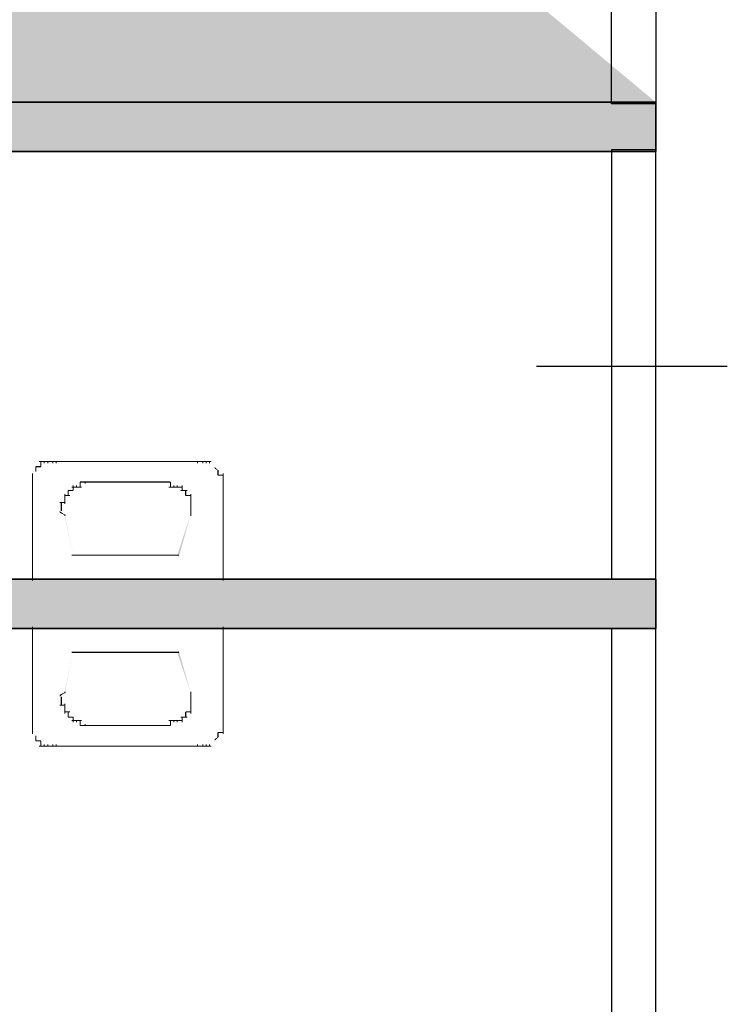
# Model space of a CAD drawing. Header units: millimetres. Extents: x 261 to 80476, y 988 to 41725.
# Tile 11 of 19: x 69941 to 71422, y 34629 to 36690. Entities that reach past the tile are written whole.
import ezdxf

# ---------------------------------------------------------------- set-up
doc = ezdxf.new("R2010")
doc.units = ezdxf.units.MM
doc.layers.add('H', color=7, linetype='Continuous')
doc.layers.add('P', color=7, linetype='Continuous')

msp = doc.modelspace()

# ---------------------------------------------------------------- hatches: boundary and pattern name
h = msp.add_hatch(color=256)
h.paths.add_polyline_path([(71272.2, 25546.2), (71179.5, 25546.2), (71179.5, 34517.3), (71272.2, 34517.3)])
h.paths.add_polyline_path([(68880.6, 34417.4), (71272.2, 34417.4), (71272.2, 34520.7), (68880.6, 34520.7)])
h.paths.add_polyline_path([(68880.6, 35415.4), (71272, 35415.4), (71272, 35518.7), (68880.6, 35518.7)], flags=17)
h.paths.add_polyline_path([(68880.6, 36516.7), (71272.2, 36516.7), (71272.2, 36413.4), (68880.6, 36413.4)], flags=16)
h.paths.add_polyline_path([(68880.6, 35518.7), (71272, 35518.7), (71272, 35415.4), (68880.6, 35415.4)], flags=17)
h.paths.add_polyline_path([(68880.6, 37514.7), (71272, 37514.7), (71272, 37411.5), (68880.6, 37411.5)], flags=16)
h.paths.add_polyline_path([(68880.6, 36413.4), (71272.2, 36413.4), (71272.2, 36516.7), (68880.6, 36516.7)], flags=17)
h.paths.add_polyline_path([(68880.6, 37411.5), (71272, 37411.5), (71272, 37514.7), (68880.6, 37514.7)], flags=17)
h.paths.add_polyline_path([(68880.6, 38512.7), (71179.5, 38512.7), (71179.5, 38409.5), (68880.6, 38409.5)], flags=17)
h.paths.add_polyline_path([(71179.5, 38813.7), (71272.2, 38813.7), (71272.2, 38409.5), (71179.5, 38409.5)])
edge = h.paths.add_edge_path()
edge.add_line((68880.6, 36413.4), (71272.2, 36413.4))
edge.add_line((68880.6, 36516.7), (71272.2, 36516.7))
edge.add_line((68880.6, 38512.7), (71272.2, 38512.7))
edge.add_line((68880.6, 38409.5), (71272.2, 38409.5))
h = msp.add_hatch(color=256)
h.paths.add_polyline_path([(68880.6, 36516.7), (71272.2, 36516.7), (71272.2, 36413.4), (68880.6, 36413.4)])
h.paths.add_polyline_path([(68880.6, 35415.4), (71272, 35415.4), (71272, 35518.7), (68880.6, 35518.7)])
at = {"layer": 'H', "linetype": 'Continuous'}
for points in [[(70338.3, 35761.2), (70349, 35750.5), (70338.3, 35761.2), (70338.3, 35761.2)], [(70349, 35754.1), (70359.7, 35743.4), (70349, 35750.5), (70349, 35754.1)], [(69974.8, 35746.8), (69967.7, 35736.1), (69974.8, 35746.8)], [(70024.7, 35661.4), (70039, 35650.7), (70024.7, 35657.7), (70024.7, 35661.4)], [(70035.4, 35654.3), (70053.2, 35568.6), (70035.4, 35650.7), (70035.4, 35654.3)], [(70299.1, 35654.3), (70274.2, 35565.2), (70270.6, 35568.6), (70299.1, 35654.3)], [(70035.4, 35279.9), (70053.2, 35365.5), (70035.4, 35283.5), (70035.4, 35279.9)], [(70299.1, 35279.9), (70274.2, 35369), (70270.6, 35365.5), (70299.1, 35279.9)], [(70024.7, 35272.8), (70039, 35283.5), (70024.7, 35276.4), (70024.7, 35272.8)], [(69974.8, 35187.3), (69967.7, 35198), (69974.8, 35187.3)], [(70338.3, 35173), (70349, 35183.7), (70338.3, 35173), (70338.3, 35173)], [(70349, 35180), (70359.7, 35190.8), (70349, 35183.7), (70349, 35180)]]:
    msp.add_hatch(color=256, dxfattribs=at).paths.add_polyline_path(points)

# ---------------------------------------------------------------- linework, layer by layer
for points in [[(68880.6, 36413.4), (71272.2, 36413.4), (71272.2, 36516.7), (68880.6, 36516.7)], [(68880.6, 36516.7), (71272.2, 36516.7), (71272.2, 36413.4), (68880.6, 36413.4)], [(68880.6, 35518.7), (71272, 35518.7), (71272, 35415.4), (68880.6, 35415.4)], [(68880.6, 35415.4), (71272, 35415.4), (71272, 35518.7), (68880.6, 35518.7)]]:
    msp.add_lwpolyline(points, close=True)
at = {"layer": 'P'}
for points in [[(71179.5, 37411.5), (71272, 37411.5), (71272, 36513.3), (71179.5, 36513.3), (71179.5, 37411.5)], [(68880.6, 36516.7), (71272.2, 36516.7)], [(68880.6, 36413.4), (71272.2, 36413.4)], [(71179.5, 35518.7), (71272, 35518.7), (71272, 36416.9), (71179.5, 36416.9), (71179.5, 35518.7)], [(71022.7, 35964.3), (71421.8, 35964.3)], [(71179.5, 34517.3), (71272, 34517.3), (71272, 35415.4), (71179.5, 35415.4), (71179.5, 34517.3)]]:
    msp.add_lwpolyline(points, dxfattribs=at)
at = {"layer": 'P', "const_width": 2.22}
for points in [[(69974.8, 35754.1), (69985.5, 35754.1)], [(69974.8, 35754.1), (69974.8, 35754.1)], [(69974.8, 35754.1), (69974.8, 35754.1)], [(69974.8, 35754.1), (69974.8, 35743.4)], [(69981.9, 35764.8), (69992.6, 35764.8)], [(69985.5, 35764.8), (69985.5, 35761.2)], [(69985.5, 35764.8), (69985.5, 35761.2)], [(69985.5, 35764.8), (69985.5, 35754.1)], [(69985.5, 35754.1), (69985.5, 35754.1)], [(69985.5, 35754.1), (69985.5, 35754.1)], [(69985.5, 35754.1), (69985.5, 35754.1)], [(69985.5, 35754.1), (69985.5, 35754.1)], [(69985.5, 35754.1), (69985.5, 35754.1)], [(69985.5, 35754.1), (69985.5, 35754.1)], [(69985.5, 35754.1), (69985.5, 35754.1)], [(69985.5, 35754.1), (69985.5, 35754.1)], [(69985.5, 35754.1), (69985.5, 35754.1)], [(69985.5, 35754.1), (69985.5, 35754.1)], [(69992.6, 35764.8), (70003.3, 35764.8)], [(69992.6, 35764.8), (69992.6, 35761.2)], [(69992.6, 35764.8), (69992.6, 35761.2)], [(69992.6, 35764.8), (69992.6, 35761.2)], [(69992.6, 35764.8), (69992.6, 35761.2)], [(69992.6, 35764.8), (69992.6, 35761.2)], [(69992.6, 35764.8), (69992.6, 35761.2)], [(69992.6, 35764.8), (69992.6, 35761.2)], [(69992.6, 35764.8), (69992.6, 35761.2)], [(69992.6, 35764.8), (69992.6, 35761.2)], [(69999.8, 35764.8), (70010.5, 35764.8)], [(69999.8, 35764.8), (69999.8, 35761.2)], [(69999.8, 35764.8), (69999.8, 35761.2)], [(69999.8, 35764.8), (69999.8, 35761.2)], [(69999.8, 35764.8), (69999.8, 35761.2)], [(69999.8, 35764.8), (69999.8, 35761.2)], [(69999.8, 35764.8), (69999.8, 35761.2)], [(69999.8, 35764.8), (69999.8, 35761.2)], [(69999.8, 35764.8), (69999.8, 35761.2)], [(69999.8, 35764.8), (69999.8, 35761.2)], [(69999.8, 35764.8), (69999.8, 35761.2)], [(70006.9, 35764.8), (70021.1, 35764.8)], [(70010.5, 35764.8), (70010.5, 35761.2)], [(70010.5, 35764.8), (70010.5, 35761.2)], [(70010.5, 35764.8), (70010.5, 35761.2)], [(70010.5, 35764.8), (70010.5, 35761.2)], [(70010.5, 35764.8), (70010.5, 35761.2)], [(70010.5, 35764.8), (70010.5, 35761.2)], [(70010.5, 35764.8), (70010.5, 35761.2)], [(70010.5, 35764.8), (70010.5, 35761.2)], [(70017.6, 35764.8), (70017.6, 35761.2)], [(70017.6, 35764.8), (70316.9, 35764.8)], [(70313.4, 35764.8), (70324.2, 35764.8)], [(70313.4, 35764.8), (70313.4, 35761.2)], [(70313.4, 35764.8), (70313.4, 35761.2)], [(70313.4, 35764.8), (70313.4, 35761.2)], [(70313.4, 35764.8), (70313.4, 35761.2)], [(70320.5, 35764.8), (70331.2, 35764.8)], [(70324.2, 35764.8), (70324.2, 35761.2)], [(70324.2, 35764.8), (70324.2, 35761.2)], [(70324.2, 35764.8), (70324.2, 35761.2)], [(70324.2, 35764.8), (70324.2, 35761.2)], [(70324.2, 35764.8), (70324.2, 35761.2)], [(70324.2, 35764.8), (70324.2, 35761.2)], [(70324.2, 35764.8), (70324.2, 35761.2)], [(70324.2, 35764.8), (70324.2, 35761.2)], [(70331.2, 35764.8), (70341.9, 35764.8)], [(70331.2, 35764.8), (70331.2, 35761.2)], [(70331.2, 35764.8), (70331.2, 35761.2)], [(70331.2, 35764.8), (70331.2, 35761.2)], [(70331.2, 35764.8), (70331.2, 35761.2)], [(70331.2, 35764.8), (70331.2, 35761.2)], [(70331.2, 35764.8), (70331.2, 35761.2)], [(70331.2, 35764.8), (70331.2, 35761.2)], [(70331.2, 35764.8), (70331.2, 35761.2)], [(70331.2, 35764.8), (70331.2, 35761.2)], [(70331.2, 35764.8), (70331.2, 35761.2)], [(70338.3, 35764.8), (70338.3, 35761.2)], [(70338.3, 35764.8), (70338.3, 35761.2)], [(70338.3, 35764.8), (70338.3, 35761.2)], [(70338.3, 35764.8), (70338.3, 35761.2)], [(70338.3, 35764.8), (70338.3, 35761.2)], [(70338.3, 35764.8), (70338.3, 35761.2)], [(70338.3, 35764.8), (70338.3, 35761.2)], [(70338.3, 35764.8), (70338.3, 35761.2)], [(70338.3, 35764.8), (70338.3, 35761.2)], [(70349, 35754.1), (70349, 35754.1)], [(70349, 35754.1), (70349, 35754.1)], [(70349, 35754.1), (70349, 35754.1)], [(70349, 35754.1), (70349, 35754.1)], [(70349, 35754.1), (70349, 35754.1)], [(70349, 35754.1), (70349, 35754.1)], [(70349, 35754.1), (70349, 35754.1)], [(70349, 35754.1), (70349, 35754.1)], [(70349, 35754.1), (70349, 35754.1)], [(70349, 35754.1), (70349, 35754.1)], [(70349, 35754.1), (70349, 35754.1)], [(70349, 35754.1), (70349, 35754.1)], [(70349, 35754.1), (70349, 35754.1)], [(69967.7, 35739.8), (69967.7, 35736.1)], [(69967.7, 35739.8), (69967.7, 35736.1)], [(69967.7, 35739.8), (69967.7, 35736.1)], [(69967.7, 35739.8), (69967.7, 35736.1)], [(69967.7, 35739.8), (69967.7, 35736.1)], [(69967.7, 35739.8), (69967.7, 35736.1)], [(69967.7, 35739.8), (69967.7, 35736.1)], [(69967.7, 35739.8), (69967.7, 35736.1)], [(69967.7, 35739.8), (69967.7, 35736.1)], [(69967.7, 35739.8), (69967.7, 35729.1)], [(69974.8, 35746.8), (69974.8, 35743.4)], [(69974.8, 35746.8), (69974.8, 35743.4)], [(69974.8, 35746.8), (69974.8, 35743.4)], [(69974.8, 35746.8), (69974.8, 35743.4)], [(69974.8, 35746.8), (69974.8, 35743.4)], [(69974.8, 35746.8), (69974.8, 35743.4)], [(69974.8, 35746.8), (69974.8, 35743.4)], [(69974.8, 35746.8), (69974.8, 35743.4)], [(69974.8, 35746.8), (69974.8, 35743.4)], [(69974.8, 35746.8), (69974.8, 35743.4)], [(69974.8, 35746.8), (69974.8, 35743.4)], [(70356.1, 35746.8), (70356.1, 35736.1)], [(70356.1, 35746.8), (70356.1, 35743.4)], [(70356.1, 35746.8), (70356.1, 35743.4)], [(70356.1, 35746.8), (70356.1, 35743.4)], [(70356.1, 35746.8), (70356.1, 35743.4)], [(70356.1, 35746.8), (70356.1, 35743.4)], [(70356.1, 35746.8), (70356.1, 35743.4)], [(70356.1, 35746.8), (70356.1, 35743.4)], [(70356.1, 35746.8), (70356.1, 35743.4)], [(70356.1, 35746.8), (70356.1, 35743.4)], [(70356.1, 35746.8), (70356.1, 35743.4)], [(70356.1, 35746.8), (70356.1, 35743.4)], [(70356.1, 35739.8), (70356.1, 35736.1)], [(70356.1, 35739.8), (70356.1, 35736.1)], [(70356.1, 35739.8), (70356.1, 35736.1)], [(70356.1, 35739.8), (70356.1, 35736.1)], [(70356.1, 35736.1), (70366.8, 35736.1)], [(70366.8, 35739.8), (70366.8, 35729.1)], [(70366.8, 35739.8), (70366.8, 35736.1)], [(70366.8, 35739.8), (70366.8, 35736.1)], [(70366.8, 35739.8), (70366.8, 35736.1)], [(70366.8, 35739.8), (70366.8, 35736.1)], [(69967.7, 35729.1), (69967.7, 35729.1)], [(69967.7, 35729.1), (69967.7, 35729.1)], [(69967.7, 35729.1), (69967.7, 35729.1)], [(69967.7, 35729.1), (69967.7, 35729.1)], [(69967.7, 35729.1), (69967.7, 35729.1)], [(69967.7, 35729.1), (69967.7, 35729.1)], [(69967.7, 35729.1), (69967.7, 35729.1)], [(69967.7, 35729.1), (69967.7, 35729.1)], [(69967.7, 35729.1), (69967.7, 35729.1)], [(69967.7, 35729.1), (69967.7, 35729.1)], [(69967.7, 35729.1), (69967.7, 35718.3)], [(69967.7, 35722), (69967.7, 35718.3)], [(69967.7, 35722), (69967.7, 35718.3)], [(69967.7, 35722), (69967.7, 35718.3)], [(69967.7, 35722), (69967.7, 35718.3)], [(69967.7, 35722), (69967.7, 35718.3)], [(69967.7, 35722), (69967.7, 35718.3)], [(69967.7, 35722), (69967.7, 35718.3)], [(69967.7, 35722), (69967.7, 35718.3)], [(69967.7, 35722), (69967.7, 35515.3)], [(70049.7, 35711.3), (70060.3, 35711.3)], [(70053.2, 35714.9), (70053.2, 35711.3)], [(70053.2, 35714.9), (70053.2, 35711.3)], [(70053.2, 35714.9), (70053.2, 35711.3)], [(70053.2, 35714.9), (70053.2, 35711.3)], [(70053.2, 35714.9), (70053.2, 35711.3)], [(70053.2, 35714.9), (70053.2, 35711.3)], [(70053.2, 35714.9), (70053.2, 35711.3)], [(70053.2, 35714.9), (70053.2, 35704.2)], [(70060.3, 35714.9), (70060.3, 35711.3)], [(70060.3, 35714.9), (70060.3, 35711.3)], [(70060.3, 35714.9), (70060.3, 35711.3)], [(70060.3, 35714.9), (70060.3, 35711.3)], [(70060.3, 35714.9), (70060.3, 35711.3)], [(70060.3, 35714.9), (70060.3, 35711.3)], [(70060.3, 35714.9), (70060.3, 35711.3)], [(70060.3, 35714.9), (70060.3, 35711.3)], [(70060.3, 35714.9), (70060.3, 35711.3)], [(70060.3, 35714.9), (70060.3, 35711.3)], [(70060.3, 35711.3), (70071, 35711.3)], [(70067.5, 35722), (70078.2, 35722)], [(70067.5, 35722), (70067.5, 35711.3)], [(70067.5, 35714.9), (70067.5, 35711.3)], [(70067.5, 35714.9), (70067.5, 35711.3)], [(70067.5, 35714.9), (70067.5, 35711.3)], [(70067.5, 35714.9), (70067.5, 35711.3)], [(70067.5, 35714.9), (70067.5, 35711.3)], [(70067.5, 35714.9), (70067.5, 35711.3)], [(70067.5, 35714.9), (70067.5, 35711.3)], [(70067.5, 35714.9), (70067.5, 35711.3)], [(70074.6, 35722), (70256.5, 35722)], [(70078.2, 35722), (70078.2, 35718.3)], [(70078.2, 35722), (70078.2, 35718.3)], [(70078.2, 35722), (70078.2, 35718.3)], [(70078.2, 35722), (70078.2, 35718.3)], [(70078.2, 35722), (70078.2, 35718.3)], [(70078.2, 35722), (70078.2, 35718.3)], [(70078.2, 35722), (70078.2, 35718.3)], [(70252.8, 35711.3), (70263.5, 35711.3)], [(70256.5, 35722), (70256.5, 35711.3)], [(70256.5, 35722), (70256.5, 35718.3)], [(70256.5, 35722), (70256.5, 35718.3)], [(70256.5, 35722), (70256.5, 35718.3)], [(70256.5, 35722), (70256.5, 35718.3)], [(70256.5, 35722), (70256.5, 35718.3)], [(70256.5, 35722), (70256.5, 35718.3)], [(70256.5, 35722), (70256.5, 35718.3)], [(70256.5, 35722), (70256.5, 35718.3)], [(70256.5, 35714.9), (70256.5, 35711.3)], [(70263.5, 35714.9), (70263.5, 35711.3)], [(70263.5, 35714.9), (70263.5, 35711.3)], [(70263.5, 35714.9), (70263.5, 35711.3)], [(70263.5, 35714.9), (70263.5, 35711.3)], [(70263.5, 35714.9), (70263.5, 35711.3)], [(70263.5, 35714.9), (70263.5, 35711.3)], [(70263.5, 35714.9), (70263.5, 35711.3)], [(70263.5, 35714.9), (70263.5, 35711.3)], [(70263.5, 35714.9), (70263.5, 35711.3)], [(70263.5, 35711.3), (70274.2, 35711.3)], [(70270.6, 35714.9), (70270.6, 35711.3)], [(70270.6, 35714.9), (70270.6, 35711.3)], [(70270.6, 35714.9), (70270.6, 35711.3)], [(70270.6, 35714.9), (70270.6, 35711.3)], [(70270.6, 35714.9), (70270.6, 35711.3)], [(70270.6, 35714.9), (70270.6, 35711.3)], [(70270.6, 35714.9), (70270.6, 35711.3)], [(70270.6, 35714.9), (70270.6, 35711.3)], [(70270.6, 35714.9), (70270.6, 35711.3)], [(70270.6, 35714.9), (70270.6, 35711.3)], [(70270.6, 35711.3), (70281.3, 35711.3)], [(70281.3, 35714.9), (70281.3, 35704.2)], [(70281.3, 35714.9), (70281.3, 35711.3)], [(70281.3, 35714.9), (70281.3, 35711.3)], [(70281.3, 35714.9), (70281.3, 35711.3)], [(70281.3, 35714.9), (70281.3, 35711.3)], [(70366.8, 35729.1), (70366.8, 35718.3)], [(70366.8, 35729.1), (70366.8, 35729.1)], [(70366.8, 35729.1), (70366.8, 35729.1)], [(70366.8, 35729.1), (70366.8, 35729.1)], [(70366.8, 35729.1), (70366.8, 35729.1)], [(70366.8, 35729.1), (70366.8, 35729.1)], [(70366.8, 35729.1), (70366.8, 35729.1)], [(70366.8, 35729.1), (70366.8, 35729.1)], [(70366.8, 35729.1), (70366.8, 35729.1)], [(70366.8, 35729.1), (70366.8, 35729.1)], [(70366.8, 35729.1), (70366.8, 35729.1)], [(70366.8, 35722), (70366.8, 35515.3)], [(70366.8, 35722), (70366.8, 35718.3)], [(70366.8, 35722), (70366.8, 35718.3)], [(70366.8, 35722), (70366.8, 35718.3)], [(70366.8, 35722), (70366.8, 35718.3)], [(70366.8, 35722), (70366.8, 35718.3)], [(70366.8, 35722), (70366.8, 35718.3)], [(70366.8, 35722), (70366.8, 35718.3)], [(70366.8, 35722), (70366.8, 35718.3)], [(70035.4, 35696.9), (70035.4, 35693.5)], [(70035.4, 35696.9), (70035.4, 35693.5)], [(70035.4, 35696.9), (70035.4, 35693.5)], [(70035.4, 35696.9), (70035.4, 35693.5)], [(70035.4, 35696.9), (70035.4, 35693.5)], [(70035.4, 35696.9), (70035.4, 35693.5)], [(70035.4, 35696.9), (70035.4, 35693.5)], [(70035.4, 35696.9), (70035.4, 35693.5)], [(70035.4, 35696.9), (70035.4, 35686.2)], [(70035.4, 35693.5), (70046.1, 35693.5)], [(70042.5, 35704.2), (70053.2, 35704.2)], [(70042.5, 35704.2), (70042.5, 35704.2)], [(70042.5, 35704.2), (70042.5, 35704.2)], [(70042.5, 35704.2), (70042.5, 35704.2)], [(70042.5, 35704.2), (70042.5, 35704.2)], [(70042.5, 35704.2), (70042.5, 35704.2)], [(70042.5, 35704.2), (70042.5, 35704.2)], [(70042.5, 35704.2), (70042.5, 35704.2)], [(70042.5, 35704.2), (70042.5, 35704.2)], [(70042.5, 35704.2), (70042.5, 35704.2)], [(70042.5, 35704.2), (70042.5, 35704.2)], [(70042.5, 35704.2), (70042.5, 35693.5)], [(70042.5, 35696.9), (70042.5, 35693.5)], [(70042.5, 35696.9), (70042.5, 35693.5)], [(70053.2, 35704.2), (70053.2, 35704.2)], [(70053.2, 35704.2), (70053.2, 35704.2)], [(70277.7, 35704.2), (70292, 35704.2)], [(70281.3, 35704.2), (70281.3, 35704.2)], [(70281.3, 35704.2), (70281.3, 35704.2)], [(70281.3, 35704.2), (70281.3, 35704.2)], [(70281.3, 35704.2), (70281.3, 35704.2)], [(70281.3, 35704.2), (70281.3, 35704.2)], [(70281.3, 35704.2), (70281.3, 35704.2)], [(70288.4, 35704.2), (70288.4, 35693.5)], [(70288.4, 35704.2), (70288.4, 35704.2)], [(70288.4, 35704.2), (70288.4, 35704.2)], [(70288.4, 35704.2), (70288.4, 35704.2)], [(70288.4, 35704.2), (70288.4, 35704.2)], [(70288.4, 35704.2), (70288.4, 35704.2)], [(70288.4, 35704.2), (70288.4, 35704.2)], [(70288.4, 35696.9), (70288.4, 35693.5)], [(70288.4, 35696.9), (70288.4, 35693.5)], [(70288.4, 35696.9), (70288.4, 35693.5)], [(70288.4, 35696.9), (70288.4, 35693.5)], [(70288.4, 35696.9), (70288.4, 35693.5)], [(70288.4, 35696.9), (70288.4, 35693.5)], [(70288.4, 35696.9), (70288.4, 35693.5)], [(70288.4, 35696.9), (70288.4, 35693.5)], [(70288.4, 35693.5), (70299.1, 35693.5)], [(70299.1, 35696.9), (70299.1, 35686.2)], [(70299.1, 35696.9), (70299.1, 35693.5)], [(70299.1, 35696.9), (70299.1, 35693.5)], [(70024.7, 35679.1), (70035.4, 35679.1)], [(70028.3, 35679.1), (70028.3, 35675.7)], [(70028.3, 35679.1), (70028.3, 35675.7)], [(70028.3, 35679.1), (70028.3, 35675.7)], [(70028.3, 35679.1), (70028.3, 35675.7)], [(70028.3, 35679.1), (70028.3, 35668.4)], [(70028.3, 35672.1), (70028.3, 35668.4)], [(70028.3, 35672.1), (70028.3, 35668.4)], [(70028.3, 35672.1), (70028.3, 35668.4)], [(70028.3, 35672.1), (70028.3, 35668.4)], [(70028.3, 35672.1), (70028.3, 35668.4)], [(70028.3, 35672.1), (70028.3, 35668.4)], [(70028.3, 35672.1), (70028.3, 35668.4)], [(70028.3, 35672.1), (70028.3, 35668.4)], [(70028.3, 35672.1), (70028.3, 35661.4)], [(70035.4, 35686.2), (70035.4, 35686.2)], [(70035.4, 35686.2), (70035.4, 35686.2)], [(70035.4, 35686.2), (70035.4, 35686.2)], [(70035.4, 35686.2), (70035.4, 35686.2)], [(70035.4, 35686.2), (70035.4, 35686.2)], [(70035.4, 35686.2), (70035.4, 35686.2)], [(70035.4, 35686.2), (70035.4, 35686.2)], [(70035.4, 35686.2), (70035.4, 35686.2)], [(70035.4, 35686.2), (70035.4, 35686.2)], [(70035.4, 35686.2), (70035.4, 35675.7)], [(70035.4, 35679.1), (70035.4, 35675.7)], [(70035.4, 35679.1), (70035.4, 35675.7)], [(70035.4, 35679.1), (70035.4, 35675.7)], [(70035.4, 35679.1), (70035.4, 35675.7)], [(70035.4, 35679.1), (70035.4, 35675.7)], [(70299.1, 35686.2), (70299.1, 35675.7)], [(70299.1, 35686.2), (70299.1, 35686.2)], [(70299.1, 35686.2), (70299.1, 35686.2)], [(70299.1, 35686.2), (70299.1, 35686.2)], [(70299.1, 35686.2), (70299.1, 35686.2)], [(70299.1, 35686.2), (70299.1, 35686.2)], [(70299.1, 35686.2), (70299.1, 35686.2)], [(70299.1, 35686.2), (70299.1, 35686.2)], [(70299.1, 35686.2), (70299.1, 35686.2)], [(70299.1, 35686.2), (70299.1, 35686.2)], [(70299.1, 35679.1), (70299.1, 35668.4)], [(70299.1, 35679.1), (70299.1, 35675.7)], [(70299.1, 35679.1), (70299.1, 35675.7)], [(70299.1, 35679.1), (70299.1, 35675.7)], [(70299.1, 35679.1), (70299.1, 35675.7)], [(70299.1, 35679.1), (70299.1, 35675.7)], [(70299.1, 35679.1), (70299.1, 35675.7)], [(70299.1, 35679.1), (70299.1, 35675.7)], [(70299.1, 35679.1), (70299.1, 35675.7)], [(70299.1, 35679.1), (70299.1, 35675.7)], [(70299.1, 35679.1), (70299.1, 35675.7)], [(70299.1, 35672.1), (70299.1, 35661.4)], [(70299.1, 35672.1), (70299.1, 35668.4)], [(70299.1, 35672.1), (70299.1, 35668.4)], [(70299.1, 35672.1), (70299.1, 35668.4)], [(70299.1, 35672.1), (70299.1, 35668.4)], [(70299.1, 35672.1), (70299.1, 35668.4)], [(70299.1, 35672.1), (70299.1, 35668.4)], [(70299.1, 35672.1), (70299.1, 35668.4)], [(70299.1, 35672.1), (70299.1, 35668.4)], [(70028.3, 35661.4), (70028.3, 35661.4)], [(70028.3, 35661.4), (70028.3, 35661.4)], [(70028.3, 35661.4), (70028.3, 35661.4)], [(70028.3, 35661.4), (70028.3, 35661.4)], [(70028.3, 35661.4), (70028.3, 35661.4)], [(70028.3, 35661.4), (70028.3, 35661.4)], [(70028.3, 35661.4), (70028.3, 35661.4)], [(70028.3, 35661.4), (70028.3, 35661.4)], [(70028.3, 35661.4), (70028.3, 35661.4)], [(70028.3, 35661.4), (70028.3, 35661.4)], [(70035.4, 35654.3), (70035.4, 35650.7)], [(70035.4, 35654.3), (70035.4, 35650.7)], [(70299.1, 35661.4), (70299.1, 35650.7)], [(70299.1, 35661.4), (70299.1, 35661.4)], [(70299.1, 35661.4), (70299.1, 35661.4)], [(70299.1, 35661.4), (70299.1, 35661.4)], [(70299.1, 35661.4), (70299.1, 35661.4)], [(70299.1, 35661.4), (70299.1, 35661.4)], [(70299.1, 35661.4), (70299.1, 35661.4)], [(70299.1, 35661.4), (70299.1, 35661.4)], [(70299.1, 35661.4), (70299.1, 35661.4)], [(70299.1, 35661.4), (70299.1, 35661.4)], [(70299.1, 35661.4), (70299.1, 35661.4)], [(70299.1, 35654.3), (70299.1, 35650.7)], [(70299.1, 35654.3), (70299.1, 35650.7)], [(70049.7, 35568.6), (70274.2, 35568.6)], [(69967.7, 35518.7), (70366.8, 35518.7)], [(69967.7, 35212.2), (69967.7, 35418.9)], [(69967.7, 35415.4), (70366.8, 35415.4)], [(70366.8, 35212.2), (70366.8, 35418.9)], [(70049.7, 35365.5), (70274.2, 35365.5)], [(70035.4, 35279.9), (70035.4, 35283.5)], [(70035.4, 35279.9), (70035.4, 35283.5)], [(70299.1, 35279.9), (70299.1, 35283.5)], [(70299.1, 35279.9), (70299.1, 35283.5)], [(70299.1, 35272.8), (70299.1, 35283.5)], [(70028.3, 35262.1), (70028.3, 35272.8)], [(70028.3, 35272.8), (70028.3, 35272.8)], [(70028.3, 35272.8), (70028.3, 35272.8)], [(70028.3, 35272.8), (70028.3, 35272.8)], [(70028.3, 35272.8), (70028.3, 35272.8)], [(70028.3, 35272.8), (70028.3, 35272.8)], [(70028.3, 35272.8), (70028.3, 35272.8)], [(70028.3, 35272.8), (70028.3, 35272.8)], [(70028.3, 35272.8), (70028.3, 35272.8)], [(70028.3, 35272.8), (70028.3, 35272.8)], [(70028.3, 35272.8), (70028.3, 35272.8)], [(70028.3, 35255), (70028.3, 35265.7)], [(70028.3, 35262.1), (70028.3, 35265.7)], [(70028.3, 35262.1), (70028.3, 35265.7)], [(70028.3, 35262.1), (70028.3, 35265.7)], [(70028.3, 35262.1), (70028.3, 35265.7)], [(70028.3, 35262.1), (70028.3, 35265.7)], [(70028.3, 35262.1), (70028.3, 35265.7)], [(70028.3, 35262.1), (70028.3, 35265.7)], [(70028.3, 35262.1), (70028.3, 35265.7)], [(70028.3, 35255), (70028.3, 35258.4)], [(70028.3, 35255), (70028.3, 35258.4)], [(70028.3, 35255), (70028.3, 35258.4)], [(70028.3, 35255), (70028.3, 35258.4)], [(70035.4, 35247.9), (70035.4, 35258.4)], [(70035.4, 35255), (70035.4, 35258.4)], [(70035.4, 35255), (70035.4, 35258.4)], [(70035.4, 35255), (70035.4, 35258.4)], [(70035.4, 35255), (70035.4, 35258.4)], [(70035.4, 35255), (70035.4, 35258.4)], [(70299.1, 35272.8), (70299.1, 35272.8)], [(70299.1, 35272.8), (70299.1, 35272.8)], [(70299.1, 35272.8), (70299.1, 35272.8)], [(70299.1, 35272.8), (70299.1, 35272.8)], [(70299.1, 35272.8), (70299.1, 35272.8)], [(70299.1, 35272.8), (70299.1, 35272.8)], [(70299.1, 35272.8), (70299.1, 35272.8)], [(70299.1, 35272.8), (70299.1, 35272.8)], [(70299.1, 35272.8), (70299.1, 35272.8)], [(70299.1, 35272.8), (70299.1, 35272.8)], [(70299.1, 35262.1), (70299.1, 35272.8)], [(70299.1, 35262.1), (70299.1, 35265.7)], [(70299.1, 35262.1), (70299.1, 35265.7)], [(70299.1, 35262.1), (70299.1, 35265.7)], [(70299.1, 35262.1), (70299.1, 35265.7)], [(70299.1, 35262.1), (70299.1, 35265.7)], [(70299.1, 35262.1), (70299.1, 35265.7)], [(70299.1, 35262.1), (70299.1, 35265.7)], [(70299.1, 35262.1), (70299.1, 35265.7)], [(70299.1, 35255), (70299.1, 35265.7)], [(70299.1, 35255), (70299.1, 35258.4)], [(70299.1, 35255), (70299.1, 35258.4)], [(70299.1, 35255), (70299.1, 35258.4)], [(70299.1, 35255), (70299.1, 35258.4)], [(70299.1, 35255), (70299.1, 35258.4)], [(70299.1, 35255), (70299.1, 35258.4)], [(70299.1, 35255), (70299.1, 35258.4)], [(70299.1, 35255), (70299.1, 35258.4)], [(70299.1, 35255), (70299.1, 35258.4)], [(70299.1, 35255), (70299.1, 35258.4)], [(70299.1, 35247.9), (70299.1, 35258.4)], [(70024.7, 35255), (70035.4, 35255)], [(70035.4, 35237.2), (70035.4, 35247.9)], [(70035.4, 35247.9), (70035.4, 35247.9)], [(70035.4, 35247.9), (70035.4, 35247.9)], [(70035.4, 35247.9), (70035.4, 35247.9)], [(70035.4, 35247.9), (70035.4, 35247.9)], [(70035.4, 35247.9), (70035.4, 35247.9)], [(70035.4, 35247.9), (70035.4, 35247.9)], [(70035.4, 35247.9), (70035.4, 35247.9)], [(70035.4, 35247.9), (70035.4, 35247.9)], [(70035.4, 35247.9), (70035.4, 35247.9)], [(70035.4, 35240.7), (70046.1, 35240.7)], [(70035.4, 35237.2), (70035.4, 35240.7)], [(70035.4, 35237.2), (70035.4, 35240.7)], [(70035.4, 35237.2), (70035.4, 35240.7)], [(70035.4, 35237.2), (70035.4, 35240.7)], [(70035.4, 35237.2), (70035.4, 35240.7)], [(70035.4, 35237.2), (70035.4, 35240.7)], [(70035.4, 35237.2), (70035.4, 35240.7)], [(70035.4, 35237.2), (70035.4, 35240.7)], [(70042.5, 35230), (70042.5, 35240.7)], [(70042.5, 35237.2), (70042.5, 35240.7)], [(70042.5, 35237.2), (70042.5, 35240.7)], [(70288.4, 35240.7), (70299.1, 35240.7)], [(70288.4, 35237.2), (70288.4, 35240.7)], [(70288.4, 35237.2), (70288.4, 35240.7)], [(70288.4, 35237.2), (70288.4, 35240.7)], [(70288.4, 35237.2), (70288.4, 35240.7)], [(70288.4, 35237.2), (70288.4, 35240.7)], [(70288.4, 35237.2), (70288.4, 35240.7)], [(70288.4, 35237.2), (70288.4, 35240.7)], [(70288.4, 35237.2), (70288.4, 35240.7)], [(70288.4, 35230), (70288.4, 35240.7)], [(70299.1, 35247.9), (70299.1, 35247.9)], [(70299.1, 35247.9), (70299.1, 35247.9)], [(70299.1, 35247.9), (70299.1, 35247.9)], [(70299.1, 35247.9), (70299.1, 35247.9)], [(70299.1, 35247.9), (70299.1, 35247.9)], [(70299.1, 35247.9), (70299.1, 35247.9)], [(70299.1, 35247.9), (70299.1, 35247.9)], [(70299.1, 35247.9), (70299.1, 35247.9)], [(70299.1, 35247.9), (70299.1, 35247.9)], [(70299.1, 35237.2), (70299.1, 35247.9)], [(70299.1, 35237.2), (70299.1, 35240.7)], [(70299.1, 35237.2), (70299.1, 35240.7)], [(70042.5, 35230), (70053.2, 35230)], [(70042.5, 35230), (70042.5, 35230)], [(70042.5, 35230), (70042.5, 35230)], [(70042.5, 35230), (70042.5, 35230)], [(70042.5, 35230), (70042.5, 35230)], [(70042.5, 35230), (70042.5, 35230)], [(70042.5, 35230), (70042.5, 35230)], [(70042.5, 35230), (70042.5, 35230)], [(70042.5, 35230), (70042.5, 35230)], [(70042.5, 35230), (70042.5, 35230)], [(70042.5, 35230), (70042.5, 35230)], [(70049.7, 35222.9), (70060.3, 35222.9)], [(70053.2, 35219.2), (70053.2, 35230)], [(70053.2, 35230), (70053.2, 35230)], [(70053.2, 35230), (70053.2, 35230)], [(70053.2, 35219.2), (70053.2, 35222.9)], [(70053.2, 35219.2), (70053.2, 35222.9)], [(70053.2, 35219.2), (70053.2, 35222.9)], [(70053.2, 35219.2), (70053.2, 35222.9)], [(70053.2, 35219.2), (70053.2, 35222.9)], [(70053.2, 35219.2), (70053.2, 35222.9)], [(70053.2, 35219.2), (70053.2, 35222.9)], [(70060.3, 35222.9), (70071, 35222.9)], [(70060.3, 35219.2), (70060.3, 35222.9)], [(70060.3, 35219.2), (70060.3, 35222.9)], [(70060.3, 35219.2), (70060.3, 35222.9)], [(70060.3, 35219.2), (70060.3, 35222.9)], [(70060.3, 35219.2), (70060.3, 35222.9)], [(70060.3, 35219.2), (70060.3, 35222.9)], [(70060.3, 35219.2), (70060.3, 35222.9)], [(70060.3, 35219.2), (70060.3, 35222.9)], [(70060.3, 35219.2), (70060.3, 35222.9)], [(70060.3, 35219.2), (70060.3, 35222.9)], [(70067.5, 35212.2), (70067.5, 35222.9)], [(70067.5, 35219.2), (70067.5, 35222.9)], [(70067.5, 35219.2), (70067.5, 35222.9)], [(70067.5, 35219.2), (70067.5, 35222.9)], [(70067.5, 35219.2), (70067.5, 35222.9)], [(70067.5, 35219.2), (70067.5, 35222.9)], [(70067.5, 35219.2), (70067.5, 35222.9)], [(70067.5, 35219.2), (70067.5, 35222.9)], [(70067.5, 35219.2), (70067.5, 35222.9)], [(70252.8, 35222.9), (70263.5, 35222.9)], [(70256.5, 35219.2), (70256.5, 35222.9)], [(70256.5, 35212.2), (70256.5, 35222.9)], [(70263.5, 35222.9), (70274.2, 35222.9)], [(70263.5, 35219.2), (70263.5, 35222.9)], [(70263.5, 35219.2), (70263.5, 35222.9)], [(70263.5, 35219.2), (70263.5, 35222.9)], [(70263.5, 35219.2), (70263.5, 35222.9)], [(70263.5, 35219.2), (70263.5, 35222.9)], [(70263.5, 35219.2), (70263.5, 35222.9)], [(70263.5, 35219.2), (70263.5, 35222.9)], [(70263.5, 35219.2), (70263.5, 35222.9)], [(70263.5, 35219.2), (70263.5, 35222.9)], [(70270.6, 35222.9), (70281.3, 35222.9)], [(70270.6, 35219.2), (70270.6, 35222.9)], [(70270.6, 35219.2), (70270.6, 35222.9)], [(70270.6, 35219.2), (70270.6, 35222.9)], [(70270.6, 35219.2), (70270.6, 35222.9)], [(70270.6, 35219.2), (70270.6, 35222.9)], [(70270.6, 35219.2), (70270.6, 35222.9)], [(70270.6, 35219.2), (70270.6, 35222.9)], [(70270.6, 35219.2), (70270.6, 35222.9)], [(70270.6, 35219.2), (70270.6, 35222.9)], [(70270.6, 35219.2), (70270.6, 35222.9)], [(70277.7, 35230), (70292, 35230)], [(70281.3, 35230), (70281.3, 35230)], [(70281.3, 35230), (70281.3, 35230)], [(70281.3, 35230), (70281.3, 35230)], [(70281.3, 35230), (70281.3, 35230)], [(70281.3, 35230), (70281.3, 35230)], [(70281.3, 35230), (70281.3, 35230)], [(70281.3, 35219.2), (70281.3, 35230)], [(70281.3, 35219.2), (70281.3, 35222.9)], [(70281.3, 35219.2), (70281.3, 35222.9)], [(70281.3, 35219.2), (70281.3, 35222.9)], [(70281.3, 35219.2), (70281.3, 35222.9)], [(70288.4, 35230), (70288.4, 35230)], [(70288.4, 35230), (70288.4, 35230)], [(70288.4, 35230), (70288.4, 35230)], [(70288.4, 35230), (70288.4, 35230)], [(70288.4, 35230), (70288.4, 35230)], [(70288.4, 35230), (70288.4, 35230)], [(69967.7, 35205.1), (69967.7, 35215.8)], [(69967.7, 35212.2), (69967.7, 35215.8)], [(69967.7, 35212.2), (69967.7, 35215.8)], [(69967.7, 35212.2), (69967.7, 35215.8)], [(69967.7, 35212.2), (69967.7, 35215.8)], [(69967.7, 35212.2), (69967.7, 35215.8)], [(69967.7, 35212.2), (69967.7, 35215.8)], [(69967.7, 35212.2), (69967.7, 35215.8)], [(69967.7, 35212.2), (69967.7, 35215.8)], [(69967.7, 35194.4), (69967.7, 35205.1)], [(69967.7, 35205.1), (69967.7, 35205.1)], [(69967.7, 35205.1), (69967.7, 35205.1)], [(69967.7, 35205.1), (69967.7, 35205.1)], [(69967.7, 35205.1), (69967.7, 35205.1)], [(69967.7, 35205.1), (69967.7, 35205.1)], [(69967.7, 35205.1), (69967.7, 35205.1)], [(69967.7, 35205.1), (69967.7, 35205.1)], [(69967.7, 35205.1), (69967.7, 35205.1)], [(69967.7, 35205.1), (69967.7, 35205.1)], [(69967.7, 35205.1), (69967.7, 35205.1)], [(69967.7, 35194.4), (69967.7, 35198)], [(69967.7, 35194.4), (69967.7, 35198)], [(69967.7, 35194.4), (69967.7, 35198)], [(69967.7, 35194.4), (69967.7, 35198)], [(69967.7, 35194.4), (69967.7, 35198)], [(69967.7, 35194.4), (69967.7, 35198)], [(69967.7, 35194.4), (69967.7, 35198)], [(69967.7, 35194.4), (69967.7, 35198)], [(69967.7, 35194.4), (69967.7, 35198)], [(70067.5, 35212.2), (70078.2, 35212.2)], [(70074.6, 35212.2), (70256.5, 35212.2)], [(70078.2, 35212.2), (70078.2, 35215.8)], [(70078.2, 35212.2), (70078.2, 35215.8)], [(70078.2, 35212.2), (70078.2, 35215.8)], [(70078.2, 35212.2), (70078.2, 35215.8)], [(70078.2, 35212.2), (70078.2, 35215.8)], [(70078.2, 35212.2), (70078.2, 35215.8)], [(70078.2, 35212.2), (70078.2, 35215.8)], [(70256.5, 35212.2), (70256.5, 35215.8)], [(70256.5, 35212.2), (70256.5, 35215.8)], [(70256.5, 35212.2), (70256.5, 35215.8)], [(70256.5, 35212.2), (70256.5, 35215.8)], [(70256.5, 35212.2), (70256.5, 35215.8)], [(70256.5, 35212.2), (70256.5, 35215.8)], [(70256.5, 35212.2), (70256.5, 35215.8)], [(70256.5, 35212.2), (70256.5, 35215.8)], [(70356.1, 35198), (70366.8, 35198)], [(70356.1, 35194.4), (70356.1, 35198)], [(70356.1, 35194.4), (70356.1, 35198)], [(70356.1, 35194.4), (70356.1, 35198)], [(70356.1, 35194.4), (70356.1, 35198)], [(70356.1, 35187.3), (70356.1, 35198)], [(70366.8, 35212.2), (70366.8, 35215.8)], [(70366.8, 35212.2), (70366.8, 35215.8)], [(70366.8, 35212.2), (70366.8, 35215.8)], [(70366.8, 35212.2), (70366.8, 35215.8)], [(70366.8, 35212.2), (70366.8, 35215.8)], [(70366.8, 35212.2), (70366.8, 35215.8)], [(70366.8, 35212.2), (70366.8, 35215.8)], [(70366.8, 35212.2), (70366.8, 35215.8)], [(70366.8, 35205.1), (70366.8, 35215.8)], [(70366.8, 35205.1), (70366.8, 35205.1)], [(70366.8, 35205.1), (70366.8, 35205.1)], [(70366.8, 35205.1), (70366.8, 35205.1)], [(70366.8, 35205.1), (70366.8, 35205.1)], [(70366.8, 35205.1), (70366.8, 35205.1)], [(70366.8, 35205.1), (70366.8, 35205.1)], [(70366.8, 35205.1), (70366.8, 35205.1)], [(70366.8, 35205.1), (70366.8, 35205.1)], [(70366.8, 35205.1), (70366.8, 35205.1)], [(70366.8, 35205.1), (70366.8, 35205.1)], [(70366.8, 35194.4), (70366.8, 35205.1)], [(70366.8, 35194.4), (70366.8, 35198)], [(70366.8, 35194.4), (70366.8, 35198)], [(70366.8, 35194.4), (70366.8, 35198)], [(70366.8, 35194.4), (70366.8, 35198)], [(69974.8, 35180), (69974.8, 35190.8)], [(69974.8, 35187.3), (69974.8, 35190.8)], [(69974.8, 35187.3), (69974.8, 35190.8)], [(69974.8, 35187.3), (69974.8, 35190.8)], [(69974.8, 35187.3), (69974.8, 35190.8)], [(69974.8, 35187.3), (69974.8, 35190.8)], [(69974.8, 35187.3), (69974.8, 35190.8)], [(69974.8, 35187.3), (69974.8, 35190.8)], [(69974.8, 35187.3), (69974.8, 35190.8)], [(69974.8, 35187.3), (69974.8, 35190.8)], [(69974.8, 35187.3), (69974.8, 35190.8)], [(69974.8, 35187.3), (69974.8, 35190.8)], [(69974.8, 35180), (69985.5, 35180)], [(69974.8, 35180), (69974.8, 35180)], [(69974.8, 35180), (69974.8, 35180)], [(69985.5, 35169.3), (69985.5, 35180)], [(69985.5, 35180), (69985.5, 35180)], [(69985.5, 35180), (69985.5, 35180)], [(69985.5, 35180), (69985.5, 35180)], [(69985.5, 35180), (69985.5, 35180)], [(69985.5, 35180), (69985.5, 35180)], [(69985.5, 35180), (69985.5, 35180)], [(69985.5, 35180), (69985.5, 35180)], [(69985.5, 35180), (69985.5, 35180)], [(69985.5, 35180), (69985.5, 35180)], [(69985.5, 35180), (69985.5, 35180)], [(70349, 35180), (70349, 35180)], [(70349, 35180), (70349, 35180)], [(70349, 35180), (70349, 35180)], [(70349, 35180), (70349, 35180)], [(70349, 35180), (70349, 35180)], [(70349, 35180), (70349, 35180)], [(70349, 35180), (70349, 35180)], [(70349, 35180), (70349, 35180)], [(70349, 35180), (70349, 35180)], [(70349, 35180), (70349, 35180)], [(70349, 35180), (70349, 35180)], [(70349, 35180), (70349, 35180)], [(70349, 35180), (70349, 35180)], [(70356.1, 35187.3), (70356.1, 35190.8)], [(70356.1, 35187.3), (70356.1, 35190.8)], [(70356.1, 35187.3), (70356.1, 35190.8)], [(70356.1, 35187.3), (70356.1, 35190.8)], [(70356.1, 35187.3), (70356.1, 35190.8)], [(70356.1, 35187.3), (70356.1, 35190.8)], [(70356.1, 35187.3), (70356.1, 35190.8)], [(70356.1, 35187.3), (70356.1, 35190.8)], [(70356.1, 35187.3), (70356.1, 35190.8)], [(70356.1, 35187.3), (70356.1, 35190.8)], [(70356.1, 35187.3), (70356.1, 35190.8)], [(69981.9, 35169.3), (69992.6, 35169.3)], [(69985.5, 35169.3), (69985.5, 35173)], [(69985.5, 35169.3), (69985.5, 35173)], [(69992.6, 35169.3), (69992.6, 35173)], [(69992.6, 35169.3), (69992.6, 35173)], [(69992.6, 35169.3), (69992.6, 35173)], [(69992.6, 35169.3), (69992.6, 35173)], [(69992.6, 35169.3), (69992.6, 35173)], [(69992.6, 35169.3), (69992.6, 35173)], [(69992.6, 35169.3), (69992.6, 35173)], [(69992.6, 35169.3), (69992.6, 35173)], [(69992.6, 35169.3), (69992.6, 35173)], [(69992.6, 35169.3), (70003.3, 35169.3)], [(69999.8, 35169.3), (69999.8, 35173)], [(69999.8, 35169.3), (69999.8, 35173)], [(69999.8, 35169.3), (69999.8, 35173)], [(69999.8, 35169.3), (69999.8, 35173)], [(69999.8, 35169.3), (69999.8, 35173)], [(69999.8, 35169.3), (69999.8, 35173)], [(69999.8, 35169.3), (69999.8, 35173)], [(69999.8, 35169.3), (69999.8, 35173)], [(69999.8, 35169.3), (69999.8, 35173)], [(69999.8, 35169.3), (69999.8, 35173)], [(69999.8, 35169.3), (70010.5, 35169.3)], [(70006.9, 35169.3), (70021.1, 35169.3)], [(70010.5, 35169.3), (70010.5, 35173)], [(70010.5, 35169.3), (70010.5, 35173)], [(70010.5, 35169.3), (70010.5, 35173)], [(70010.5, 35169.3), (70010.5, 35173)], [(70010.5, 35169.3), (70010.5, 35173)], [(70010.5, 35169.3), (70010.5, 35173)], [(70010.5, 35169.3), (70010.5, 35173)], [(70010.5, 35169.3), (70010.5, 35173)], [(70017.6, 35169.3), (70017.6, 35173)], [(70017.6, 35169.3), (70316.9, 35169.3)], [(70313.4, 35169.3), (70313.4, 35173)], [(70313.4, 35169.3), (70313.4, 35173)], [(70313.4, 35169.3), (70313.4, 35173)], [(70313.4, 35169.3), (70313.4, 35173)], [(70313.4, 35169.3), (70324.2, 35169.3)], [(70320.5, 35169.3), (70331.2, 35169.3)], [(70324.2, 35169.3), (70324.2, 35173)], [(70324.2, 35169.3), (70324.2, 35173)], [(70324.2, 35169.3), (70324.2, 35173)], [(70324.2, 35169.3), (70324.2, 35173)], [(70324.2, 35169.3), (70324.2, 35173)], [(70324.2, 35169.3), (70324.2, 35173)], [(70324.2, 35169.3), (70324.2, 35173)], [(70324.2, 35169.3), (70324.2, 35173)], [(70331.2, 35169.3), (70331.2, 35173)], [(70331.2, 35169.3), (70331.2, 35173)], [(70331.2, 35169.3), (70331.2, 35173)], [(70331.2, 35169.3), (70331.2, 35173)], [(70331.2, 35169.3), (70331.2, 35173)], [(70331.2, 35169.3), (70331.2, 35173)], [(70331.2, 35169.3), (70331.2, 35173)], [(70331.2, 35169.3), (70331.2, 35173)], [(70331.2, 35169.3), (70331.2, 35173)], [(70331.2, 35169.3), (70331.2, 35173)], [(70331.2, 35169.3), (70341.9, 35169.3)], [(70338.3, 35169.3), (70338.3, 35173)], [(70338.3, 35169.3), (70338.3, 35173)], [(70338.3, 35169.3), (70338.3, 35173)], [(70338.3, 35169.3), (70338.3, 35173)], [(70338.3, 35169.3), (70338.3, 35173)], [(70338.3, 35169.3), (70338.3, 35173)], [(70338.3, 35169.3), (70338.3, 35173)], [(70338.3, 35169.3), (70338.3, 35173)], [(70338.3, 35169.3), (70338.3, 35173)]]:
    msp.add_lwpolyline(points, dxfattribs=at)

doc.saveas('drawing.dxf')
